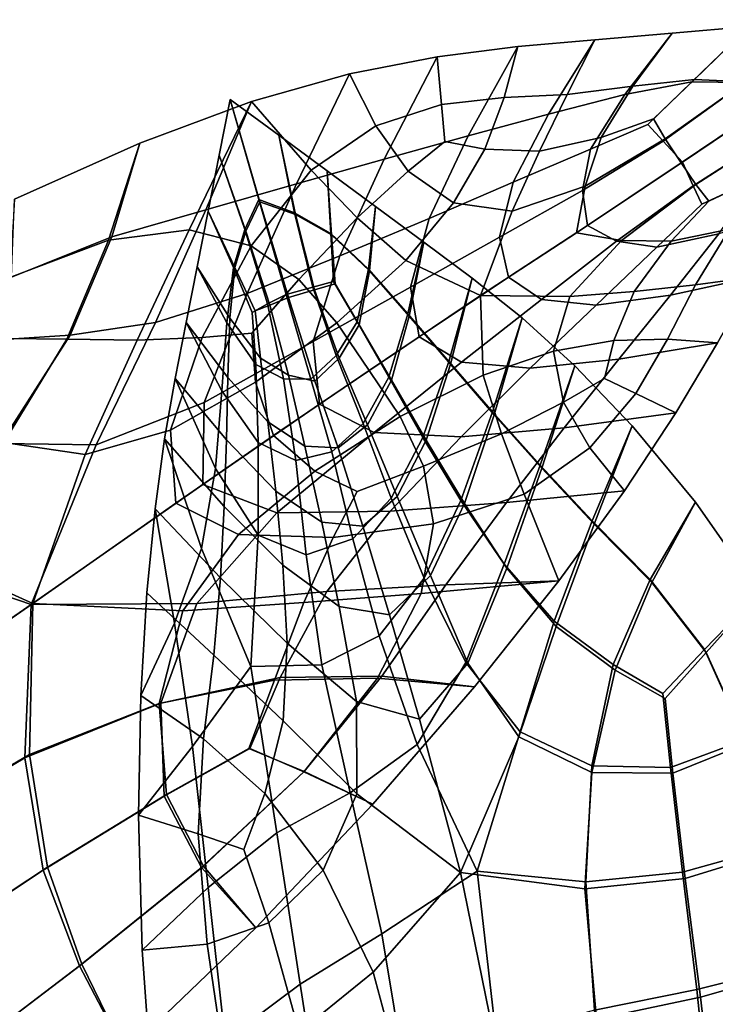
# Model space of a CAD drawing. Extents: x -3.29 to 3.54, y -2.92 to 1.93.
# Tile 163 of 167: x 0.19 to 0.88, y 0.95 to 1.92. Entities that reach past the tile are written whole.
import ezdxf

# ---------------------------------------------------------------- set-up
doc = ezdxf.new("R2010")
doc.units = 0

msp = doc.modelspace()

# ---------------------------------------------------------------- linework, layer by layer
for points in [[(0.85468, 1.86231, 6.14847), (0.90649, 1.86168, 6.16033), (0.98706, 1.92363, 6.19476), (0.91107, 1.91701, 6.17545)], [(0.85734, 1.8648, 6.14736), (0.91107, 1.91701, 6.17545), (0.98706, 1.92363, 6.19476), (0.90756, 1.86238, 6.15806)], [(0.85468, 1.86231, 6.14847), (0.91107, 1.91701, 6.17545), (0.83509, 1.9104, 6.15613), (0.7886, 1.85003, 6.13002)], [(0.85734, 1.8648, 6.14736), (0.79646, 1.85813, 6.13147), (0.83509, 1.9104, 6.15613), (0.91107, 1.91701, 6.17545)], [(0.63433, 1.80913, 6.08384), (0.71342, 1.83044, 6.1076), (0.7591, 1.90378, 6.13682), (0.68311, 1.89716, 6.11751)], [(0.66981, 1.8471, 6.09929), (0.68311, 1.89716, 6.11751), (0.7591, 1.90378, 6.13682), (0.73169, 1.84978, 6.11419)], [(0.7886, 1.85003, 6.13002), (0.83509, 1.9104, 6.15613), (0.7591, 1.90378, 6.13682), (0.71342, 1.83044, 6.1076)], [(0.79646, 1.85813, 6.13147), (0.73169, 1.84978, 6.11419), (0.7591, 1.90378, 6.13682), (0.83509, 1.9104, 6.15613)], [(0.55156, 1.78626, 6.05983), (0.63433, 1.80913, 6.08384), (0.68311, 1.89716, 6.11751), (0.6037, 1.8871, 6.09774)], [(0.60795, 1.84015, 6.08377), (0.6037, 1.8871, 6.09774), (0.68311, 1.89716, 6.11751), (0.66981, 1.8471, 6.09929)], [(0.55156, 1.78626, 6.05983), (0.6037, 1.8871, 6.09774), (0.51744, 1.87018, 6.07705), (0.46532, 1.76197, 6.03668)], [(0.60795, 1.84015, 6.08377), (0.54322, 1.81894, 6.06464), (0.51744, 1.87018, 6.07705), (0.6037, 1.8871, 6.09774)], [(0.46532, 1.76197, 6.03668), (0.51744, 1.87018, 6.07705), (0.42091, 1.84294, 6.05499), (0.37584, 1.73643, 6.01547)], [(0.54322, 1.81894, 6.06464), (0.47946, 1.77524, 6.03868), (0.42091, 1.84294, 6.05499), (0.51744, 1.87018, 6.07705)], [(0.81672, 1.82588, 6.12654), (0.76538, 1.8074, 6.10955), (0.79646, 1.85813, 6.13147), (0.85734, 1.8648, 6.14736)], [(0.81672, 1.82588, 6.12654), (0.85734, 1.8648, 6.14736), (0.90756, 1.86238, 6.15806), (0.82826, 1.80609, 6.12347)], [(0.76538, 1.8074, 6.10955), (0.70448, 1.79405, 6.0919), (0.73169, 1.84978, 6.11419), (0.79646, 1.85813, 6.13147)], [(0.8113, 1.82037, 6.12794), (0.85468, 1.86231, 6.14847), (0.7886, 1.85003, 6.13002), (0.75493, 1.79616, 6.10895)], [(0.8113, 1.82037, 6.12794), (0.82631, 1.80409, 6.12752), (0.90649, 1.86168, 6.16033), (0.85468, 1.86231, 6.14847)], [(0.82631, 1.80409, 6.12752), (0.84537, 1.78331, 6.12709), (0.95117, 1.85458, 6.1689), (0.90649, 1.86168, 6.16033)], [(0.82826, 1.80609, 6.12347), (0.90756, 1.86238, 6.15806), (0.95245, 1.85542, 6.16617), (0.84426, 1.78255, 6.12052)], [(0.85862, 1.7611, 6.12898), (0.84426, 1.78255, 6.12052), (0.95245, 1.85542, 6.16617), (0.94038, 1.81374, 6.16402)], [(0.85606, 1.76002, 6.13293), (0.93932, 1.81304, 6.1663), (0.95117, 1.85458, 6.1689), (0.84537, 1.78331, 6.12709)], [(0.41431, 1.71697, 5.3079), (0.38908, 1.7901, 5.32643), (0.39995, 1.84509, 5.31746), (0.42805, 1.74634, 5.29702)], [(0.41526, 1.7153, 5.30923), (0.42918, 1.74433, 5.29862), (0.39995, 1.84509, 5.31746), (0.38908, 1.7901, 5.32643)], [(0.46402, 1.73179, 5.30148), (0.4476, 1.80988, 5.31712), (0.39995, 1.84509, 5.31746), (0.42918, 1.74433, 5.29862)], [(0.46308, 1.73346, 5.30014), (0.42805, 1.74634, 5.29702), (0.39995, 1.84509, 5.31746), (0.4476, 1.80988, 5.31712)], [(0.6114, 1.80368, 6.07335), (0.60795, 1.84015, 6.08377), (0.66981, 1.8471, 6.09929), (0.65067, 1.79606, 6.07998)], [(0.65067, 1.79606, 6.07998), (0.66981, 1.8471, 6.09929), (0.73169, 1.84978, 6.11419), (0.70448, 1.79405, 6.0919)], [(0.75493, 1.79616, 6.10895), (0.7886, 1.85003, 6.13002), (0.71342, 1.83044, 6.1076), (0.6785, 1.76348, 6.08327)], [(0.27996, 1.70652, 5.99058), (0.31069, 1.80196, 6.0311), (0.42091, 1.84294, 6.05499), (0.35955, 1.71651, 6.00036)], [(0.28335, 1.70977, 5.99732), (0.37584, 1.73643, 6.01547), (0.42091, 1.84294, 6.05499), (0.31069, 1.80196, 6.0311)], [(0.42052, 1.70084, 6.00267), (0.35955, 1.71651, 6.00036), (0.42091, 1.84294, 6.05499), (0.47946, 1.77524, 6.03868)], [(0.6114, 1.80368, 6.07335), (0.57526, 1.77434, 6.0569), (0.54322, 1.81894, 6.06464), (0.60795, 1.84015, 6.08377)], [(0.59576, 1.72789, 6.05528), (0.6785, 1.76348, 6.08327), (0.71342, 1.83044, 6.1076), (0.63433, 1.80913, 6.08384)], [(0.81672, 1.82588, 6.12654), (0.82826, 1.80609, 6.12347), (0.74938, 1.75973, 6.09309), (0.76538, 1.8074, 6.10955)], [(0.57526, 1.77434, 6.0569), (0.52479, 1.72828, 6.03232), (0.47946, 1.77524, 6.03868), (0.54322, 1.81894, 6.06464)], [(0.8113, 1.82037, 6.12794), (0.75493, 1.79616, 6.10895), (0.74691, 1.75526, 6.09795), (0.82631, 1.80409, 6.12752)], [(0.49971, 1.7116, 5.30268), (0.49525, 1.77468, 5.31678), (0.4476, 1.80988, 5.31712), (0.46402, 1.73179, 5.30148)], [(0.49885, 1.71312, 5.30147), (0.46308, 1.73346, 5.30014), (0.4476, 1.80988, 5.31712), (0.49525, 1.77468, 5.31678)], [(0.508, 1.6909, 6.02628), (0.59576, 1.72789, 6.05528), (0.63433, 1.80913, 6.08384), (0.55156, 1.78626, 6.05983)], [(0.76538, 1.8074, 6.10955), (0.74938, 1.75973, 6.09309), (0.67766, 1.73486, 6.07031), (0.70448, 1.79405, 6.0919)], [(0.82826, 1.80609, 6.12347), (0.84426, 1.78255, 6.12052), (0.74093, 1.71359, 6.07937), (0.74938, 1.75973, 6.09309)], [(0.86437, 1.74174, 6.13758), (0.91889, 1.76717, 6.16014), (0.93932, 1.81304, 6.1663), (0.85606, 1.76002, 6.13293)], [(0.87143, 1.74482, 6.13648), (0.85862, 1.7611, 6.12898), (0.94038, 1.81374, 6.16402), (0.92217, 1.76874, 6.15914)], [(0.18276, 1.66943, 5.97052), (0.28335, 1.70977, 5.99732), (0.31069, 1.80196, 6.0311), (0.1874, 1.74677, 5.99874)], [(0.18429, 1.67022, 5.96679), (0.1874, 1.74677, 5.99874), (0.31069, 1.80196, 6.0311), (0.27996, 1.70652, 5.99058)], [(0.6114, 1.80368, 6.07335), (0.65067, 1.79606, 6.07998), (0.61985, 1.74302, 6.05852), (0.57526, 1.77434, 6.0569)], [(0.65067, 1.79606, 6.07998), (0.70448, 1.79405, 6.0919), (0.67766, 1.73486, 6.07031), (0.61985, 1.74302, 6.05852)], [(0.75493, 1.79616, 6.10895), (0.6785, 1.76348, 6.08327), (0.66507, 1.70928, 6.06873), (0.74691, 1.75526, 6.09795)], [(0.82631, 1.80409, 6.12752), (0.74691, 1.75526, 6.09795), (0.7517, 1.72085, 6.092), (0.84537, 1.78331, 6.12709)], [(0.40299, 1.67932, 5.31681), (0.37822, 1.7351, 5.33539), (0.38908, 1.7901, 5.32643), (0.41431, 1.71697, 5.3079)], [(0.40431, 1.67935, 5.31785), (0.41526, 1.7153, 5.30923), (0.38908, 1.7901, 5.32643), (0.37822, 1.7351, 5.33539)], [(0.508, 1.6909, 6.02628), (0.55156, 1.78626, 6.05983), (0.46532, 1.76197, 6.03668), (0.41651, 1.65401, 5.99759)], [(0.85862, 1.7611, 6.12898), (0.78549, 1.70623, 6.09965), (0.74093, 1.71359, 6.07937), (0.84426, 1.78255, 6.12052)], [(0.85606, 1.76002, 6.13293), (0.84537, 1.78331, 6.12709), (0.7517, 1.72085, 6.092), (0.78055, 1.70541, 6.10407)], [(0.46743, 1.6676, 6.00106), (0.42052, 1.70084, 6.00267), (0.47946, 1.77524, 6.03868), (0.52479, 1.72828, 6.03232)], [(0.49971, 1.7116, 5.30268), (0.5371, 1.67615, 5.30057), (0.5429, 1.73947, 5.31644), (0.49525, 1.77468, 5.31678)], [(0.49885, 1.71312, 5.30147), (0.49525, 1.77468, 5.31678), (0.5429, 1.73947, 5.31644), (0.53613, 1.67786, 5.2992)], [(0.57526, 1.77434, 6.0569), (0.61985, 1.74302, 6.05852), (0.57276, 1.68647, 6.0324), (0.52479, 1.72828, 6.03232)], [(0.86437, 1.74174, 6.13758), (0.82017, 1.6995, 6.1208), (0.88133, 1.71264, 6.14687), (0.91889, 1.76717, 6.16014)], [(0.87143, 1.74482, 6.13648), (0.92217, 1.76874, 6.15914), (0.89165, 1.71709, 6.14877), (0.83431, 1.70527, 6.12207)], [(0.41651, 1.65401, 5.99759), (0.46532, 1.76197, 6.03668), (0.37584, 1.73643, 6.01547), (0.32627, 1.62528, 5.97337)], [(0.59576, 1.72789, 6.05528), (0.5776, 1.66025, 6.03695), (0.66507, 1.70928, 6.06873), (0.6785, 1.76348, 6.08327)], [(0.74938, 1.75973, 6.09309), (0.74093, 1.71359, 6.07937), (0.6465, 1.65176, 6.04624), (0.67766, 1.73486, 6.07031)], [(0.86437, 1.74174, 6.13758), (0.85606, 1.76002, 6.13293), (0.78055, 1.70541, 6.10407), (0.82017, 1.6995, 6.1208)], [(0.87143, 1.74482, 6.13648), (0.83431, 1.70527, 6.12207), (0.78549, 1.70623, 6.09965), (0.85862, 1.7611, 6.12898)], [(0.43648, 1.64362, 5.29262), (0.41431, 1.71697, 5.3079), (0.42805, 1.74634, 5.29702), (0.45495, 1.65277, 5.27967)], [(0.48114, 1.66011, 5.28543), (0.45495, 1.65277, 5.27967), (0.42805, 1.74634, 5.29702), (0.46308, 1.73346, 5.30014)], [(0.74691, 1.75526, 6.09795), (0.66507, 1.70928, 6.06873), (0.67409, 1.67002, 6.06578), (0.7517, 1.72085, 6.092)], [(0.43885, 1.6424, 5.29493), (0.45731, 1.64977, 5.2826), (0.42918, 1.74433, 5.29862), (0.41526, 1.7153, 5.30923)], [(0.48304, 1.65735, 5.2879), (0.46402, 1.73179, 5.30148), (0.42918, 1.74433, 5.29862), (0.45731, 1.64977, 5.2826)], [(0.53613, 1.67786, 5.2992), (0.5429, 1.73947, 5.31644), (0.59055, 1.70427, 5.3161), (0.57495, 1.63374, 5.29492)], [(0.5371, 1.67615, 5.30057), (0.57614, 1.63163, 5.29661), (0.59055, 1.70427, 5.3161), (0.5429, 1.73947, 5.31644)], [(0.61985, 1.74302, 6.05852), (0.67766, 1.73486, 6.07031), (0.6465, 1.65176, 6.04624), (0.57276, 1.68647, 6.0324)], [(0.2423, 1.61275, 5.95782), (0.32627, 1.62528, 5.97337), (0.37584, 1.73643, 6.01547), (0.28335, 1.70977, 5.99732)], [(0.40299, 1.67932, 5.31681), (0.39649, 1.6251, 5.32178), (0.36735, 1.68011, 5.34436), (0.37822, 1.7351, 5.33539)], [(0.40431, 1.67935, 5.31785), (0.37822, 1.7351, 5.33539), (0.36735, 1.68011, 5.34436), (0.39934, 1.62956, 5.32248)], [(0.50174, 1.66577, 5.29015), (0.48114, 1.66011, 5.28543), (0.46308, 1.73346, 5.30014), (0.49885, 1.71312, 5.30147)], [(0.50328, 1.66329, 5.29225), (0.49971, 1.7116, 5.30268), (0.46402, 1.73179, 5.30148), (0.48304, 1.65735, 5.2879)], [(0.46743, 1.6676, 6.00106), (0.52479, 1.72828, 6.03232), (0.57276, 1.68647, 6.0324), (0.50484, 1.62491, 5.99913)], [(0.508, 1.6909, 6.02628), (0.48163, 1.60655, 6.00146), (0.5776, 1.66025, 6.03695), (0.59576, 1.72789, 6.05528)], [(0.88133, 1.71264, 6.14687), (0.83364, 1.65231, 6.12944), (0.91665, 1.67033, 6.16545), (0.95325, 1.73531, 6.1776)], [(0.89165, 1.71709, 6.14877), (0.95325, 1.73531, 6.1776), (0.91665, 1.67033, 6.16545), (0.85807, 1.66253, 6.13715)], [(0.78055, 1.70541, 6.10407), (0.7517, 1.72085, 6.092), (0.67409, 1.67002, 6.06578), (0.70651, 1.64788, 6.07626)], [(0.1766, 1.6085, 5.94523), (0.2423, 1.61275, 5.95782), (0.28335, 1.70977, 5.99732), (0.18276, 1.66943, 5.97052)], [(0.23883, 1.60896, 5.94682), (0.27996, 1.70652, 5.99058), (0.35955, 1.71651, 6.00036), (0.3083, 1.60793, 5.95379)], [(0.37234, 1.61052, 5.96421), (0.3083, 1.60793, 5.95379), (0.35955, 1.71651, 6.00036), (0.42052, 1.70084, 6.00267)], [(0.42164, 1.635, 5.30313), (0.40299, 1.67932, 5.31681), (0.41431, 1.71697, 5.3079), (0.43648, 1.64362, 5.29262)], [(0.42445, 1.63664, 5.30479), (0.43885, 1.6424, 5.29493), (0.41526, 1.7153, 5.30923), (0.40431, 1.67935, 5.31785)], [(0.50174, 1.66577, 5.29015), (0.49885, 1.71312, 5.30147), (0.53613, 1.67786, 5.2992), (0.52481, 1.62582, 5.28459)], [(0.50328, 1.66329, 5.29225), (0.52674, 1.623, 5.28711), (0.5371, 1.67615, 5.30057), (0.49971, 1.7116, 5.30268)], [(0.5776, 1.66025, 6.03695), (0.58613, 1.61129, 6.03262), (0.67409, 1.67002, 6.06578), (0.66507, 1.70928, 6.06873)], [(0.78549, 1.70623, 6.09965), (0.73428, 1.65096, 6.0806), (0.6465, 1.65176, 6.04624), (0.74093, 1.71359, 6.07937)], [(0.82017, 1.6995, 6.1208), (0.76035, 1.6422, 6.09815), (0.83364, 1.65231, 6.12944), (0.88133, 1.71264, 6.14687)], [(0.83431, 1.70527, 6.12207), (0.89165, 1.71709, 6.14877), (0.85807, 1.66253, 6.13715), (0.79783, 1.65574, 6.10886)], [(0.17884, 1.60936, 5.93901), (0.18429, 1.67022, 5.96679), (0.27996, 1.70652, 5.99058), (0.23883, 1.60896, 5.94682)], [(0.42128, 1.61482, 5.97589), (0.37234, 1.61052, 5.96421), (0.42052, 1.70084, 6.00267), (0.46743, 1.6676, 6.00106)], [(0.61534, 1.58684, 5.2902), (0.57495, 1.63374, 5.29492), (0.59055, 1.70427, 5.3161), (0.6382, 1.66906, 5.31576)], [(0.61678, 1.58429, 5.29224), (0.6382, 1.66906, 5.31576), (0.59055, 1.70427, 5.3161), (0.57614, 1.63163, 5.29661)], [(0.82017, 1.6995, 6.1208), (0.78055, 1.70541, 6.10407), (0.70651, 1.64788, 6.07626), (0.76035, 1.6422, 6.09815)], [(0.83431, 1.70527, 6.12207), (0.79783, 1.65574, 6.10886), (0.73428, 1.65096, 6.0806), (0.78549, 1.70623, 6.09965)], [(0.508, 1.6909, 6.02628), (0.41651, 1.65401, 5.99759), (0.37433, 1.54655, 5.96107), (0.48163, 1.60655, 6.00146)], [(0.39649, 1.6251, 5.32178), (0.39163, 1.55791, 5.325), (0.35648, 1.62512, 5.35332), (0.36735, 1.68011, 5.34436)], [(0.39934, 1.62956, 5.32248), (0.36735, 1.68011, 5.34436), (0.35648, 1.62512, 5.35332), (0.39754, 1.57124, 5.32501)], [(0.42164, 1.635, 5.30313), (0.42506, 1.58378, 5.30101), (0.39649, 1.6251, 5.32178), (0.40299, 1.67932, 5.31681)], [(0.42445, 1.63664, 5.30479), (0.40431, 1.67935, 5.31785), (0.39934, 1.62956, 5.32248), (0.42982, 1.59023, 5.30252)], [(0.50484, 1.62491, 5.99913), (0.57276, 1.68647, 6.0324), (0.6465, 1.65176, 6.04624), (0.53676, 1.57809, 6.00091)], [(0.52481, 1.62582, 5.28459), (0.53613, 1.67786, 5.2992), (0.57495, 1.63374, 5.29492), (0.55612, 1.57147, 5.27722)], [(0.52674, 1.623, 5.28711), (0.55864, 1.56849, 5.28026), (0.57614, 1.63163, 5.29661), (0.5371, 1.67615, 5.30057)], [(0.62765, 1.58609, 6.04605), (0.70651, 1.64788, 6.07626), (0.67409, 1.67002, 6.06578), (0.58613, 1.61129, 6.03262)], [(0.65836, 1.53718, 5.28406), (0.61534, 1.58684, 5.2902), (0.6382, 1.66906, 5.31576), (0.68732, 1.62985, 5.31322)], [(0.66003, 1.53424, 5.28641), (0.68732, 1.62985, 5.31322), (0.6382, 1.66906, 5.31576), (0.61678, 1.58429, 5.29224)], [(0.78286, 1.58906, 6.11083), (0.88005, 1.60535, 6.15329), (0.91665, 1.67033, 6.16545), (0.83364, 1.65231, 6.12944)], [(0.83065, 1.60879, 6.12851), (0.85807, 1.66253, 6.13715), (0.91665, 1.67033, 6.16545), (0.88005, 1.60535, 6.15329)], [(0.42128, 1.61482, 5.97589), (0.46743, 1.6676, 6.00106), (0.50484, 1.62491, 5.99913), (0.42467, 1.56642, 5.96365)], [(0.48114, 1.66011, 5.28543), (0.50439, 1.59291, 5.27523), (0.47943, 1.56958, 5.26851), (0.45495, 1.65277, 5.27967)], [(0.50174, 1.66577, 5.29015), (0.52481, 1.62582, 5.28459), (0.50439, 1.59291, 5.27523), (0.48114, 1.66011, 5.28543)], [(0.48163, 1.60655, 6.00146), (0.48772, 1.54474, 5.99384), (0.58613, 1.61129, 6.03262), (0.5776, 1.66025, 6.03695)], [(0.50328, 1.66329, 5.29225), (0.48304, 1.65735, 5.2879), (0.50726, 1.59021, 5.27846), (0.52674, 1.623, 5.28711)], [(0.77787, 1.6076, 6.10309), (0.79783, 1.65574, 6.10886), (0.85807, 1.66253, 6.13715), (0.83065, 1.60879, 6.12851)], [(0.41651, 1.65401, 5.99759), (0.32627, 1.62528, 5.97337), (0.26772, 1.50485, 5.9261), (0.37433, 1.54655, 5.96107)], [(0.43648, 1.64362, 5.29262), (0.45495, 1.65277, 5.27967), (0.47943, 1.56958, 5.26851), (0.45252, 1.56984, 5.28385)], [(0.43885, 1.6424, 5.29493), (0.45728, 1.57331, 5.28641), (0.48322, 1.56761, 5.27222), (0.45731, 1.64977, 5.2826)], [(0.48304, 1.65735, 5.2879), (0.45731, 1.64977, 5.2826), (0.48322, 1.56761, 5.27222), (0.50726, 1.59021, 5.27846)], [(0.5672, 1.5325, 6.01046), (0.53676, 1.57809, 6.00091), (0.6465, 1.65176, 6.04624), (0.64908, 1.5734, 6.04627)], [(0.71832, 1.59711, 6.07641), (0.64908, 1.5734, 6.04627), (0.6465, 1.65176, 6.04624), (0.73428, 1.65096, 6.0806)], [(0.69546, 1.58017, 6.0734), (0.78286, 1.58906, 6.11083), (0.83364, 1.65231, 6.12944), (0.76035, 1.6422, 6.09815)], [(0.77787, 1.6076, 6.10309), (0.71832, 1.59711, 6.07641), (0.73428, 1.65096, 6.0806), (0.79783, 1.65574, 6.10886)], [(0.42164, 1.635, 5.30313), (0.43648, 1.64362, 5.29262), (0.45252, 1.56984, 5.28385), (0.42506, 1.58378, 5.30101)], [(0.42445, 1.63664, 5.30479), (0.42982, 1.59023, 5.30252), (0.45728, 1.57331, 5.28641), (0.43885, 1.6424, 5.29493)], [(0.69546, 1.58017, 6.0734), (0.76035, 1.6422, 6.09815), (0.70651, 1.64788, 6.07626), (0.62765, 1.58609, 6.04605)], [(0.58971, 1.51209, 5.26889), (0.55612, 1.57147, 5.27722), (0.57495, 1.63374, 5.29492), (0.61534, 1.58684, 5.2902)], [(0.59299, 1.50925, 5.2725), (0.61678, 1.58429, 5.29224), (0.57614, 1.63163, 5.29661), (0.55864, 1.56849, 5.28026)], [(0.65836, 1.53718, 5.28406), (0.68732, 1.62985, 5.31322), (0.73938, 1.58262, 5.30625), (0.70505, 1.48482, 5.27549)], [(0.66003, 1.53424, 5.28641), (0.70687, 1.4816, 5.27806), (0.73938, 1.58262, 5.30625), (0.68732, 1.62985, 5.31322)], [(0.2423, 1.61275, 5.95782), (0.17382, 1.50607, 5.90688), (0.26772, 1.50485, 5.9261), (0.32627, 1.62528, 5.97337)], [(0.39613, 1.50968, 5.32733), (0.39754, 1.57124, 5.32501), (0.35648, 1.62512, 5.35332), (0.34562, 1.57013, 5.36229)], [(0.38525, 1.48135, 5.32865), (0.34562, 1.57013, 5.36229), (0.35648, 1.62512, 5.35332), (0.39163, 1.55791, 5.325)], [(0.42506, 1.58378, 5.30101), (0.42744, 1.50719, 5.29907), (0.39163, 1.55791, 5.325), (0.39649, 1.6251, 5.32178)], [(0.42982, 1.59023, 5.30252), (0.39934, 1.62956, 5.32248), (0.39754, 1.57124, 5.32501), (0.43704, 1.52738, 5.2996)], [(0.42467, 1.56642, 5.96365), (0.50484, 1.62491, 5.99913), (0.53676, 1.57809, 6.00091), (0.44266, 1.51395, 5.95994)], [(0.52481, 1.62582, 5.28459), (0.55612, 1.57147, 5.27722), (0.53085, 1.5257, 5.26648), (0.50439, 1.59291, 5.27523)], [(0.52674, 1.623, 5.28711), (0.50726, 1.59021, 5.27846), (0.53497, 1.52434, 5.27023), (0.55864, 1.56849, 5.28026)], [(0.1766, 1.6085, 5.94523), (0.10384, 1.54159, 5.90533), (0.17382, 1.50607, 5.90688), (0.2423, 1.61275, 5.95782)], [(0.37234, 1.61052, 5.96421), (0.34089, 1.51909, 5.93091), (0.2571, 1.49525, 5.90665), (0.3083, 1.60793, 5.95379)], [(0.42128, 1.61482, 5.97589), (0.42467, 1.56642, 5.96365), (0.34089, 1.51909, 5.93091), (0.37234, 1.61052, 5.96421)], [(0.54154, 1.51701, 6.01193), (0.62765, 1.58609, 6.04605), (0.58613, 1.61129, 6.03262), (0.48772, 1.54474, 5.99384)], [(0.17884, 1.60936, 5.93901), (0.23883, 1.60896, 5.94682), (0.17691, 1.50718, 5.89659), (0.11227, 1.54704, 5.90158)], [(0.23883, 1.60896, 5.94682), (0.3083, 1.60793, 5.95379), (0.2571, 1.49525, 5.90665), (0.17691, 1.50718, 5.89659)], [(0.48163, 1.60655, 6.00146), (0.37433, 1.54655, 5.96107), (0.37275, 1.46571, 5.94628), (0.48772, 1.54474, 5.99384)], [(0.76869, 1.57012, 6.10165), (0.7281, 1.54671, 6.08405), (0.71832, 1.59711, 6.07641), (0.77787, 1.6076, 6.10309)], [(0.72901, 1.52137, 6.09104), (0.8388, 1.53642, 6.13921), (0.88005, 1.60535, 6.15329), (0.78286, 1.58906, 6.11083)], [(0.76869, 1.57012, 6.10165), (0.77787, 1.6076, 6.10309), (0.83065, 1.60879, 6.12851), (0.79935, 1.55538, 6.11793)], [(0.79935, 1.55538, 6.11793), (0.83065, 1.60879, 6.12851), (0.88005, 1.60535, 6.15329), (0.8388, 1.53642, 6.13921)], [(0.50439, 1.59291, 5.27523), (0.53085, 1.5257, 5.26648), (0.50003, 1.49787, 5.26572), (0.47943, 1.56958, 5.26851)], [(0.7281, 1.54671, 6.08405), (0.66696, 1.51568, 6.05712), (0.64908, 1.5734, 6.04627), (0.71832, 1.59711, 6.07641)], [(0.42506, 1.58378, 5.30101), (0.45252, 1.56984, 5.28385), (0.46457, 1.48944, 5.27795), (0.42744, 1.50719, 5.29907)], [(0.42982, 1.59023, 5.30252), (0.43704, 1.52738, 5.2996), (0.47341, 1.50353, 5.28002), (0.45728, 1.57331, 5.28641)], [(0.50726, 1.59021, 5.27846), (0.48322, 1.56761, 5.27222), (0.5062, 1.50181, 5.26924), (0.53497, 1.52434, 5.27023)], [(0.62725, 1.51276, 6.04717), (0.69546, 1.58017, 6.0734), (0.62765, 1.58609, 6.04605), (0.54154, 1.51701, 6.01193)], [(0.62705, 1.44993, 5.25891), (0.58971, 1.51209, 5.26889), (0.61534, 1.58684, 5.2902), (0.65836, 1.53718, 5.28406)], [(0.63064, 1.4469, 5.26322), (0.66003, 1.53424, 5.28641), (0.61678, 1.58429, 5.29224), (0.59299, 1.50925, 5.2725)], [(0.62725, 1.51276, 6.04717), (0.72901, 1.52137, 6.09104), (0.78286, 1.58906, 6.11083), (0.69546, 1.58017, 6.0734)], [(0.70505, 1.48482, 5.27549), (0.73938, 1.58262, 5.30625), (0.79584, 1.52337, 5.29265), (0.75646, 1.42979, 5.26349)], [(0.70687, 1.4816, 5.27806), (0.75831, 1.42651, 5.26612), (0.79584, 1.52337, 5.29265), (0.73938, 1.58262, 5.30625)], [(0.48335, 1.4787, 5.9739), (0.44266, 1.51395, 5.95994), (0.53676, 1.57809, 6.00091), (0.5672, 1.5325, 6.01046)], [(0.45728, 1.57331, 5.28641), (0.47341, 1.50353, 5.28002), (0.5062, 1.50181, 5.26924), (0.48322, 1.56761, 5.27222)], [(0.59031, 1.48358, 6.02236), (0.5672, 1.5325, 6.01046), (0.64908, 1.5734, 6.04627), (0.66696, 1.51568, 6.05712)], [(0.39405, 1.44407, 5.32927), (0.39613, 1.50968, 5.32733), (0.34562, 1.57013, 5.36229), (0.33524, 1.51052, 5.36988)], [(0.37161, 1.40262, 5.3363), (0.33524, 1.51052, 5.36988), (0.34562, 1.57013, 5.36229), (0.38525, 1.48135, 5.32865)], [(0.42467, 1.56642, 5.96365), (0.44266, 1.51395, 5.95994), (0.34617, 1.4474, 5.91819), (0.34089, 1.51909, 5.93091)], [(0.44487, 1.45917, 5.29605), (0.43704, 1.52738, 5.2996), (0.39754, 1.57124, 5.32501), (0.39613, 1.50968, 5.32733)], [(0.45252, 1.56984, 5.28385), (0.47943, 1.56958, 5.26851), (0.50003, 1.49787, 5.26572), (0.46457, 1.48944, 5.27795)], [(0.58971, 1.51209, 5.26889), (0.55853, 1.45229, 5.25609), (0.53085, 1.5257, 5.26648), (0.55612, 1.57147, 5.27722)], [(0.59299, 1.50925, 5.2725), (0.55864, 1.56849, 5.28026), (0.53497, 1.52434, 5.27023), (0.56446, 1.45368, 5.26031)], [(0.76869, 1.57012, 6.10165), (0.79935, 1.55538, 6.11793), (0.75411, 1.50178, 6.10047), (0.7281, 1.54671, 6.08405)], [(0.42744, 1.41568, 5.29748), (0.38525, 1.48135, 5.32865), (0.39163, 1.55791, 5.325), (0.42744, 1.50719, 5.29907)], [(0.79935, 1.55538, 6.11793), (0.8388, 1.53642, 6.13921), (0.78823, 1.45958, 6.12129), (0.75411, 1.50178, 6.10047)], [(0.37433, 1.54655, 5.96107), (0.26772, 1.50485, 5.9261), (0.20371, 1.34736, 5.86695), (0.37275, 1.46571, 5.94628)], [(0.54154, 1.51701, 6.01193), (0.48772, 1.54474, 5.99384), (0.37275, 1.46571, 5.94628), (0.44572, 1.43765, 5.97239)], [(0.7281, 1.54671, 6.08405), (0.75411, 1.50178, 6.10047), (0.68953, 1.45618, 6.07271), (0.66696, 1.51568, 6.05712)], [(0.62705, 1.44993, 5.25891), (0.65836, 1.53718, 5.28406), (0.70505, 1.48482, 5.27549), (0.66958, 1.38726, 5.24658)], [(0.63064, 1.4469, 5.26322), (0.67241, 1.38307, 5.25186), (0.70687, 1.4816, 5.27806), (0.66003, 1.53424, 5.28641)], [(0.72901, 1.52137, 6.09104), (0.6721, 1.44777, 6.07012), (0.78823, 1.45958, 6.12129), (0.8388, 1.53642, 6.13921)], [(0.44487, 1.45917, 5.29605), (0.4901, 1.42853, 5.27214), (0.47341, 1.50353, 5.28002), (0.43704, 1.52738, 5.2996)], [(0.52495, 1.45861, 5.99335), (0.48335, 1.4787, 5.9739), (0.5672, 1.5325, 6.01046), (0.59031, 1.48358, 6.02236)], [(0.55853, 1.45229, 5.25609), (0.5206, 1.41212, 5.25561), (0.50003, 1.49787, 5.26572), (0.53085, 1.5257, 5.26648)], [(0.56446, 1.45368, 5.26031), (0.53497, 1.52434, 5.27023), (0.5062, 1.50181, 5.26924), (0.53042, 1.42447, 5.25906)], [(0.81363, 1.37214, 5.24708), (0.75646, 1.42979, 5.26349), (0.79584, 1.52337, 5.29265), (0.85818, 1.44809, 5.27022)], [(0.81535, 1.36909, 5.24952), (0.85818, 1.44809, 5.27022), (0.79584, 1.52337, 5.29265), (0.75831, 1.42651, 5.26612)], [(0.34089, 1.51909, 5.93091), (0.34617, 1.4474, 5.91819), (0.20544, 1.34847, 5.85044), (0.2571, 1.49525, 5.90665)], [(0.48335, 1.4787, 5.9739), (0.40818, 1.41627, 5.94149), (0.34617, 1.4474, 5.91819), (0.44266, 1.51395, 5.95994)], [(0.62725, 1.51276, 6.04717), (0.54154, 1.51701, 6.01193), (0.44572, 1.43765, 5.97239), (0.55744, 1.43934, 6.02009)], [(0.62725, 1.51276, 6.04717), (0.55744, 1.43934, 6.02009), (0.6721, 1.44777, 6.07012), (0.72901, 1.52137, 6.09104)], [(0.59031, 1.48358, 6.02236), (0.66696, 1.51568, 6.05712), (0.68953, 1.45618, 6.07271), (0.60022, 1.42676, 6.03119)], [(0.17382, 1.50607, 5.90688), (0.0698, 1.39313, 5.83223), (0.20371, 1.34736, 5.86695), (0.26772, 1.50485, 5.9261)], [(0.17691, 1.50718, 5.89659), (0.2571, 1.49525, 5.90665), (0.20544, 1.34847, 5.85044), (0.08472, 1.40302, 5.8278)], [(0.39405, 1.44407, 5.32927), (0.33524, 1.51052, 5.36988), (0.32583, 1.44168, 5.3747), (0.39029, 1.37363, 5.33064)], [(0.37161, 1.40262, 5.3363), (0.34499, 1.32896, 5.35153), (0.32583, 1.44168, 5.3747), (0.33524, 1.51052, 5.36988)], [(0.45173, 1.38623, 5.29209), (0.44487, 1.45917, 5.29605), (0.39613, 1.50968, 5.32733), (0.39405, 1.44407, 5.32927)], [(0.42744, 1.41568, 5.29748), (0.42744, 1.50719, 5.29907), (0.46457, 1.48944, 5.27795), (0.47473, 1.39626, 5.27127)], [(0.62705, 1.44993, 5.25891), (0.591, 1.37351, 5.2418), (0.55853, 1.45229, 5.25609), (0.58971, 1.51209, 5.26889)], [(0.63064, 1.4469, 5.26322), (0.59299, 1.50925, 5.2725), (0.56446, 1.45368, 5.26031), (0.59706, 1.3761, 5.24726)], [(0.47473, 1.39626, 5.27127), (0.46457, 1.48944, 5.27795), (0.50003, 1.49787, 5.26572), (0.5206, 1.41212, 5.25561)], [(0.4901, 1.42853, 5.27214), (0.53042, 1.42447, 5.25906), (0.5062, 1.50181, 5.26924), (0.47341, 1.50353, 5.28002)], [(0.75411, 1.50178, 6.10047), (0.78823, 1.45958, 6.12129), (0.7237, 1.37088, 6.09761), (0.68953, 1.45618, 6.07271)], [(0.66958, 1.38726, 5.24658), (0.70505, 1.48482, 5.27549), (0.75646, 1.42979, 5.26349), (0.719, 1.33104, 5.23328)], [(0.42019, 1.28634, 5.29421), (0.37161, 1.40262, 5.3363), (0.38525, 1.48135, 5.32865), (0.42744, 1.41568, 5.29748)], [(0.52495, 1.45861, 5.99335), (0.50138, 1.41348, 5.98456), (0.40818, 1.41627, 5.94149), (0.48335, 1.4787, 5.9739)], [(0.52495, 1.45861, 5.99335), (0.59031, 1.48358, 6.02236), (0.60022, 1.42676, 6.03119), (0.50138, 1.41348, 5.98456)], [(0.67241, 1.38307, 5.25186), (0.72102, 1.32572, 5.2391), (0.75831, 1.42651, 5.26612), (0.70687, 1.4816, 5.27806)], [(0.44572, 1.43765, 5.97239), (0.37275, 1.46571, 5.94628), (0.20371, 1.34736, 5.86695), (0.36683, 1.34857, 5.93827)], [(0.45173, 1.38623, 5.29209), (0.50712, 1.3456, 5.26179), (0.4901, 1.42853, 5.27214), (0.44487, 1.45917, 5.29605)], [(0.60022, 1.42676, 6.03119), (0.68953, 1.45618, 6.07271), (0.7237, 1.37088, 6.09761), (0.58807, 1.35839, 6.03155)], [(0.6721, 1.44777, 6.07012), (0.61216, 1.36675, 6.04808), (0.7237, 1.37088, 6.09761), (0.78823, 1.45958, 6.12129)], [(0.40818, 1.41627, 5.94149), (0.35316, 1.34133, 5.91761), (0.20544, 1.34847, 5.85044), (0.34617, 1.4474, 5.91819)], [(0.55744, 1.43934, 6.02009), (0.49506, 1.36014, 5.99586), (0.61216, 1.36675, 6.04808), (0.6721, 1.44777, 6.07012)], [(0.591, 1.37351, 5.2418), (0.5466, 1.31659, 5.23891), (0.5206, 1.41212, 5.25561), (0.55853, 1.45229, 5.25609)], [(0.59706, 1.3761, 5.24726), (0.56446, 1.45368, 5.26031), (0.53042, 1.42447, 5.25906), (0.55673, 1.33722, 5.24472)], [(0.62705, 1.44993, 5.25891), (0.66958, 1.38726, 5.24658), (0.63182, 1.29017, 5.22139), (0.591, 1.37351, 5.2418)], [(0.63064, 1.4469, 5.26322), (0.59706, 1.3761, 5.24726), (0.63406, 1.2895, 5.22966), (0.67241, 1.38307, 5.25186)], [(0.86708, 1.30317, 5.22273), (0.81363, 1.37214, 5.24708), (0.85818, 1.44809, 5.27022), (0.92111, 1.35846, 5.23888)], [(0.86873, 1.30026, 5.22509), (0.92111, 1.35846, 5.23888), (0.85818, 1.44809, 5.27022), (0.81535, 1.36909, 5.24952)], [(0.34499, 1.32896, 5.35153), (0.31188, 1.25783, 5.37055), (0.31788, 1.35899, 5.37539), (0.32583, 1.44168, 5.3747)], [(0.39029, 1.37363, 5.33064), (0.32583, 1.44168, 5.3747), (0.31788, 1.35899, 5.37539), (0.38378, 1.29757, 5.33128)], [(0.55744, 1.43934, 6.02009), (0.44572, 1.43765, 5.97239), (0.36683, 1.34857, 5.93827), (0.49506, 1.36014, 5.99586)], [(0.45173, 1.38623, 5.29209), (0.39405, 1.44407, 5.32927), (0.39029, 1.37363, 5.33064), (0.45601, 1.3092, 5.28796)], [(0.50138, 1.41348, 5.98456), (0.60022, 1.42676, 6.03119), (0.58807, 1.35839, 6.03155), (0.47232, 1.34931, 5.97525)], [(0.50712, 1.3456, 5.26179), (0.55673, 1.33722, 5.24472), (0.53042, 1.42447, 5.25906), (0.4901, 1.42853, 5.27214)], [(0.77696, 1.28822, 5.22039), (0.719, 1.33104, 5.23328), (0.75646, 1.42979, 5.26349), (0.81363, 1.37214, 5.24708)], [(0.77914, 1.28283, 5.22561), (0.81535, 1.36909, 5.24952), (0.75831, 1.42651, 5.26612), (0.72102, 1.32572, 5.2391)], [(0.50138, 1.41348, 5.98456), (0.47232, 1.34931, 5.97525), (0.35316, 1.34133, 5.91761), (0.40818, 1.41627, 5.94149)], [(0.42019, 1.28634, 5.29421), (0.42744, 1.41568, 5.29748), (0.47473, 1.39626, 5.27127), (0.49019, 1.28784, 5.25641)], [(0.49019, 1.28784, 5.25641), (0.47473, 1.39626, 5.27127), (0.5206, 1.41212, 5.25561), (0.5466, 1.31659, 5.23891)], [(-0.04725, 1.29834, 5.72838), (0.08472, 1.40302, 5.8278), (0.20544, 1.34847, 5.85044), (0.01965, 1.21982, 5.72578)], [(0.42019, 1.28634, 5.29421), (0.36286, 1.20748, 5.3251), (0.34499, 1.32896, 5.35153), (0.37161, 1.40262, 5.3363)], [(-0.0779, 1.27735, 5.72162), (0.00166, 1.20732, 5.73147), (0.20371, 1.34736, 5.86695), (0.0698, 1.39313, 5.83223)], [(0.45173, 1.38623, 5.29209), (0.45601, 1.3092, 5.28796), (0.52425, 1.252, 5.24802), (0.50712, 1.3456, 5.26179)], [(0.66958, 1.38726, 5.24658), (0.719, 1.33104, 5.23328), (0.68538, 1.22191, 5.20095), (0.63182, 1.29017, 5.22139)], [(0.67241, 1.38307, 5.25186), (0.63406, 1.2895, 5.22966), (0.6842, 1.21707, 5.21112), (0.72102, 1.32572, 5.2391)], [(0.45601, 1.3092, 5.28796), (0.39029, 1.37363, 5.33064), (0.38378, 1.29757, 5.33128), (0.45196, 1.2327, 5.28634)], [(0.54498, 1.27478, 6.01807), (0.58807, 1.35839, 6.03155), (0.7237, 1.37088, 6.09761), (0.64053, 1.26637, 6.06623)], [(0.591, 1.37351, 5.2418), (0.63182, 1.29017, 5.22139), (0.58394, 1.20963, 5.21087), (0.5466, 1.31659, 5.23891)], [(0.54919, 1.27682, 6.02496), (0.64053, 1.26637, 6.06623), (0.7237, 1.37088, 6.09761), (0.61216, 1.36675, 6.04808)], [(0.59706, 1.3761, 5.24726), (0.55673, 1.33722, 5.24472), (0.58646, 1.23457, 5.22414), (0.63406, 1.2895, 5.22966)], [(0.82591, 1.25975, 5.20844), (0.77696, 1.28822, 5.22039), (0.81363, 1.37214, 5.24708), (0.86708, 1.30317, 5.22273)], [(0.82825, 1.25496, 5.21276), (0.86873, 1.30026, 5.22509), (0.81535, 1.36909, 5.24952), (0.77914, 1.28283, 5.22561)], [(0.37351, 1.21508, 5.331), (0.38378, 1.29757, 5.33128), (0.31788, 1.35899, 5.37539), (0.31188, 1.25783, 5.37055)], [(0.4491, 1.27543, 5.97818), (0.49506, 1.36014, 5.99586), (0.36683, 1.34857, 5.93827), (0.33151, 1.25036, 5.92041)], [(0.4434, 1.27279, 5.96613), (0.47232, 1.34931, 5.97525), (0.58807, 1.35839, 6.03155), (0.54498, 1.27478, 6.01807)], [(0.4491, 1.27543, 5.97818), (0.54919, 1.27682, 6.02496), (0.61216, 1.36675, 6.04808), (0.49506, 1.36014, 5.99586)], [(0.86708, 1.30317, 5.22273), (0.92111, 1.35846, 5.23888), (0.97933, 1.25616, 5.19854), (0.90732, 1.21417, 5.18692)], [(0.86873, 1.30026, 5.22509), (0.90919, 1.21093, 5.18965), (0.97933, 1.25616, 5.19854), (0.92111, 1.35846, 5.23888)], [(0.33151, 1.25036, 5.92041), (0.36683, 1.34857, 5.93827), (0.20371, 1.34736, 5.86695), (0.19756, 1.1963, 5.84286)], [(0.4434, 1.27279, 5.96613), (0.32976, 1.24999, 5.90664), (0.35316, 1.34133, 5.91761), (0.47232, 1.34931, 5.97525)], [(0.04839, 1.10797, 5.73676), (0.19756, 1.1963, 5.84286), (0.20371, 1.34736, 5.86695), (0.00166, 1.20732, 5.73147)], [(0.05897, 1.11547, 5.72686), (0.01965, 1.21982, 5.72578), (0.20544, 1.34847, 5.85044), (0.20223, 1.19976, 5.83007)], [(0.32976, 1.24999, 5.90664), (0.20223, 1.19976, 5.83007), (0.20544, 1.34847, 5.85044), (0.35316, 1.34133, 5.91761)], [(0.50712, 1.3456, 5.26179), (0.52425, 1.252, 5.24802), (0.58646, 1.23457, 5.22414), (0.55673, 1.33722, 5.24472)], [(0.77696, 1.28822, 5.22039), (0.75607, 1.18836, 5.1866), (0.68538, 1.22191, 5.20095), (0.719, 1.33104, 5.23328)], [(0.36286, 1.20748, 5.3251), (0.30963, 1.13989, 5.35669), (0.31188, 1.25783, 5.37055), (0.34499, 1.32896, 5.35153)], [(0.77914, 1.28283, 5.22561), (0.72102, 1.32572, 5.2391), (0.6842, 1.21707, 5.21112), (0.75617, 1.18203, 5.19527)], [(0.49019, 1.28784, 5.25641), (0.5466, 1.31659, 5.23891), (0.58394, 1.20963, 5.21087), (0.51811, 1.16171, 5.22599)], [(0.45601, 1.3092, 5.28796), (0.45196, 1.2327, 5.28634), (0.52466, 1.16096, 5.23973), (0.52425, 1.252, 5.24802)], [(0.82591, 1.25975, 5.20844), (0.86708, 1.30317, 5.22273), (0.90732, 1.21417, 5.18692), (0.83351, 1.18672, 5.18103)], [(0.82825, 1.25496, 5.21276), (0.83587, 1.18109, 5.18661), (0.90919, 1.21093, 5.18965), (0.86873, 1.30026, 5.22509)], [(0.43383, 1.16136, 5.28993), (0.45196, 1.2327, 5.28634), (0.38378, 1.29757, 5.33128), (0.37351, 1.21508, 5.331)], [(0.42019, 1.28634, 5.29421), (0.44572, 1.1226, 5.2565), (0.37814, 1.06847, 5.29212), (0.36286, 1.20748, 5.3251)], [(0.42019, 1.28634, 5.29421), (0.49019, 1.28784, 5.25641), (0.51811, 1.16171, 5.22599), (0.44572, 1.1226, 5.2565)], [(0.63182, 1.29017, 5.22139), (0.68538, 1.22191, 5.20095), (0.64311, 1.0847, 5.1635), (0.58394, 1.20963, 5.21087)], [(0.63406, 1.2895, 5.22966), (0.58646, 1.23457, 5.22414), (0.62665, 1.08338, 5.18364), (0.6842, 1.21707, 5.21112)], [(0.82591, 1.25975, 5.20844), (0.83351, 1.18672, 5.18103), (0.75607, 1.18836, 5.1866), (0.77696, 1.28822, 5.22039)], [(0.82825, 1.25496, 5.21276), (0.77914, 1.28283, 5.22561), (0.75617, 1.18203, 5.19527), (0.83587, 1.18109, 5.18661)], [(0.41827, 1.20543, 5.95519), (0.33694, 1.16014, 5.91089), (0.32976, 1.24999, 5.90664), (0.4434, 1.27279, 5.96613)], [(0.41926, 1.20555, 5.96373), (0.4491, 1.27543, 5.97818), (0.33151, 1.25036, 5.92041), (0.33474, 1.15843, 5.91967)], [(0.41827, 1.20543, 5.95519), (0.4434, 1.27279, 5.96613), (0.54498, 1.27478, 6.01807), (0.47287, 1.18289, 5.98651)], [(0.41926, 1.20555, 5.96373), (0.47254, 1.18248, 5.99111), (0.54919, 1.27682, 6.02496), (0.4491, 1.27543, 5.97818)], [(0.47254, 1.18248, 5.99111), (0.54044, 1.15078, 6.02285), (0.64053, 1.26637, 6.06623), (0.54919, 1.27682, 6.02496)], [(0.47287, 1.18289, 5.98651), (0.54498, 1.27478, 6.01807), (0.64053, 1.26637, 6.06623), (0.54044, 1.15078, 6.02285)], [(0.36838, 1.12161, 5.32155), (0.37351, 1.21508, 5.331), (0.31188, 1.25783, 5.37055), (0.30963, 1.13989, 5.35669)], [(0.52425, 1.252, 5.24802), (0.52466, 1.16096, 5.23973), (0.62665, 1.08338, 5.18364), (0.58646, 1.23457, 5.22414)], [(0.33474, 1.15843, 5.91967), (0.33151, 1.25036, 5.92041), (0.19756, 1.1963, 5.84286), (0.21544, 1.08568, 5.84451)], [(0.33694, 1.16014, 5.91089), (0.21975, 1.08875, 5.83535), (0.20223, 1.19976, 5.83007), (0.32976, 1.24999, 5.90664)], [(0.43383, 1.16136, 5.28993), (0.49154, 1.08572, 5.24582), (0.52466, 1.16096, 5.23973), (0.45196, 1.2327, 5.28634)], [(0.41318, 1.10596, 5.29257), (0.43383, 1.16136, 5.28993), (0.37351, 1.21508, 5.331), (0.36838, 1.12161, 5.32155)], [(0.75617, 1.18203, 5.19527), (0.6842, 1.21707, 5.21112), (0.62665, 1.08338, 5.18364), (0.74913, 1.06722, 5.15285)], [(0.75607, 1.18836, 5.1866), (0.75023, 1.0743, 5.14142), (0.64311, 1.0847, 5.1635), (0.68538, 1.22191, 5.20095)], [(0.83351, 1.18672, 5.18103), (0.90732, 1.21417, 5.18692), (0.93733, 1.10935, 5.13984), (0.84545, 1.08383, 5.13559)], [(0.36286, 1.20748, 5.3251), (0.37814, 1.06847, 5.29212), (0.31297, 1.00683, 5.3303), (0.30963, 1.13989, 5.35669)], [(0.41926, 1.20555, 5.96373), (0.33474, 1.15843, 5.91967), (0.37153, 1.08821, 5.93692), (0.47254, 1.18248, 5.99111)], [(0.41827, 1.20543, 5.95519), (0.47287, 1.18289, 5.98651), (0.37364, 1.08965, 5.93265), (0.33694, 1.16014, 5.91089)], [(0.51811, 1.16171, 5.22599), (0.58394, 1.20963, 5.21087), (0.64311, 1.0847, 5.1635), (0.54907, 1.02291, 5.17931)], [(0.83587, 1.18109, 5.18661), (0.84795, 1.07738, 5.14264), (0.93955, 1.10561, 5.1432), (0.90919, 1.21093, 5.18965)], [(0.08072, 0.99632, 5.74374), (0.21544, 1.08568, 5.84451), (0.19756, 1.1963, 5.84286), (0.04839, 1.10797, 5.73676)], [(0.08699, 1.00086, 5.73501), (0.05897, 1.11547, 5.72686), (0.20223, 1.19976, 5.83007), (0.21975, 1.08875, 5.83535)], [(0.83351, 1.18672, 5.18103), (0.84545, 1.08383, 5.13559), (0.75023, 1.0743, 5.14142), (0.75607, 1.18836, 5.1866)], [(0.47254, 1.18248, 5.99111), (0.37153, 1.08821, 5.93692), (0.42511, 1.02884, 5.96315), (0.54044, 1.15078, 6.02285)], [(0.47287, 1.18289, 5.98651), (0.54044, 1.15078, 6.02285), (0.42511, 1.02884, 5.96315), (0.37364, 1.08965, 5.93265)], [(0.83587, 1.18109, 5.18661), (0.75617, 1.18203, 5.19527), (0.74913, 1.06722, 5.15285), (0.84795, 1.07738, 5.14264)], [(0.33474, 1.15843, 5.91967), (0.21544, 1.08568, 5.84451), (0.25133, 0.9914, 5.86017), (0.37153, 1.08821, 5.93692)], [(0.33694, 1.16014, 5.91089), (0.37364, 1.08965, 5.93265), (0.25384, 0.99317, 5.85539), (0.21975, 1.08875, 5.83535)], [(0.41318, 1.10596, 5.29257), (0.43804, 1.03378, 5.26468), (0.49154, 1.08572, 5.24582), (0.43383, 1.16136, 5.28993)], [(0.44572, 1.1226, 5.2565), (0.51811, 1.16171, 5.22599), (0.54907, 1.02291, 5.17931), (0.46884, 0.97318, 5.20975)], [(0.49154, 1.08572, 5.24582), (0.54062, 0.98526, 5.19349), (0.62665, 1.08338, 5.18364), (0.52466, 1.16096, 5.23973)], [(0.36838, 1.12161, 5.32155), (0.30963, 1.13989, 5.35669), (0.31297, 1.00683, 5.3303), (0.37731, 1.01262, 5.2947)], [(0.41318, 1.10596, 5.29257), (0.36838, 1.12161, 5.32155), (0.37731, 1.01262, 5.2947), (0.43804, 1.03378, 5.26468)], [(0.44572, 1.1226, 5.2565), (0.46884, 0.97318, 5.20975), (0.39473, 0.9181, 5.24708), (0.37814, 1.06847, 5.29212)], [(0.85953, 0.96796, 5.077), (0.84545, 1.08383, 5.13559), (0.93733, 1.10935, 5.13984), (0.96007, 0.99292, 5.08172)], [(0.86321, 0.96055, 5.08508), (0.96263, 0.98878, 5.08575), (0.93955, 1.10561, 5.1432), (0.84795, 1.07738, 5.14264)], [(0.08699, 1.00086, 5.73501), (0.21975, 1.08875, 5.83535), (0.25384, 0.99317, 5.85539), (0.11999, 0.89154, 5.75366)], [(0.37153, 1.08821, 5.93692), (0.25133, 0.9914, 5.86017), (0.29622, 0.9053, 5.88282), (0.42511, 1.02884, 5.96315)], [(0.37364, 1.08965, 5.93265), (0.42511, 1.02884, 5.96315), (0.29622, 0.9053, 5.88282), (0.25384, 0.99317, 5.85539)], [(0.08072, 0.99632, 5.74374), (0.11709, 0.88941, 5.75865), (0.25133, 0.9914, 5.86017), (0.21544, 1.08568, 5.84451)], [(0.43804, 1.03378, 5.26468), (0.46781, 0.9262, 5.21739), (0.54062, 0.98526, 5.19349), (0.49154, 1.08572, 5.24582)], [(0.57507, 0.85706, 5.1278), (0.66227, 0.90921, 5.1074), (0.62665, 1.08338, 5.18364), (0.54062, 0.98526, 5.19349)], [(0.57363, 0.87648, 5.11567), (0.54907, 1.02291, 5.17931), (0.64311, 1.0847, 5.1635), (0.66199, 0.92104, 5.09321)], [(0.76071, 0.93887, 5.09273), (0.74913, 1.06722, 5.15285), (0.62665, 1.08338, 5.18364), (0.66227, 0.90921, 5.1074)], [(0.75873, 0.94777, 5.08058), (0.66199, 0.92104, 5.09321), (0.64311, 1.0847, 5.1635), (0.75023, 1.0743, 5.14142)], [(0.86321, 0.96055, 5.08508), (0.84795, 1.07738, 5.14264), (0.74913, 1.06722, 5.15285), (0.76071, 0.93887, 5.09273)], [(0.85953, 0.96796, 5.077), (0.75873, 0.94777, 5.08058), (0.75023, 1.0743, 5.14142), (0.84545, 1.08383, 5.13559)], [(0.37814, 1.06847, 5.29212), (0.39473, 0.9181, 5.24708), (0.32369, 0.86034, 5.28785), (0.31297, 1.00683, 5.3303)], [(0.43804, 1.03378, 5.26468), (0.37731, 1.01262, 5.2947), (0.3956, 0.88805, 5.25035), (0.46781, 0.9262, 5.21739)], [(0.49227, 0.82125, 5.14656), (0.46884, 0.97318, 5.20975), (0.54907, 1.02291, 5.17931), (0.57363, 0.87648, 5.11567)], [(0.37731, 1.01262, 5.2947), (0.31297, 1.00683, 5.3303), (0.32369, 0.86034, 5.28785), (0.3956, 0.88805, 5.25035)], [(0.11709, 0.88941, 5.75865), (0.15548, 0.78487, 5.77754), (0.29622, 0.9053, 5.88282), (0.25133, 0.9914, 5.86017)], [(0.11999, 0.89154, 5.75366), (0.25384, 0.99317, 5.85539), (0.29622, 0.9053, 5.88282), (0.15548, 0.78487, 5.77754)], [(0.87244, 0.84366, 5.00469), (0.85953, 0.96796, 5.077), (0.96007, 0.99292, 5.08172), (0.97504, 0.86821, 5.01115)], [(0.49515, 0.79806, 5.15459), (0.57507, 0.85706, 5.1278), (0.54062, 0.98526, 5.19349), (0.46781, 0.9262, 5.21739)], [(0.87755, 0.83535, 5.01356), (0.97791, 0.86373, 5.01581), (0.96263, 0.98878, 5.08575), (0.86321, 0.96055, 5.08508)], [(0.49227, 0.82125, 5.14656), (0.41654, 0.76254, 5.18445), (0.39473, 0.9181, 5.24708), (0.46884, 0.97318, 5.20975)], [(0.87244, 0.84366, 5.00469), (0.77299, 0.81584, 5.00504), (0.75873, 0.94777, 5.08058), (0.85953, 0.96796, 5.077)], [(0.87755, 0.83535, 5.01356), (0.86321, 0.96055, 5.08508), (0.76071, 0.93887, 5.09273), (0.77907, 0.80501, 5.01721)]]:
    msp.add_3dface(points)

doc.saveas('drawing.dxf')
